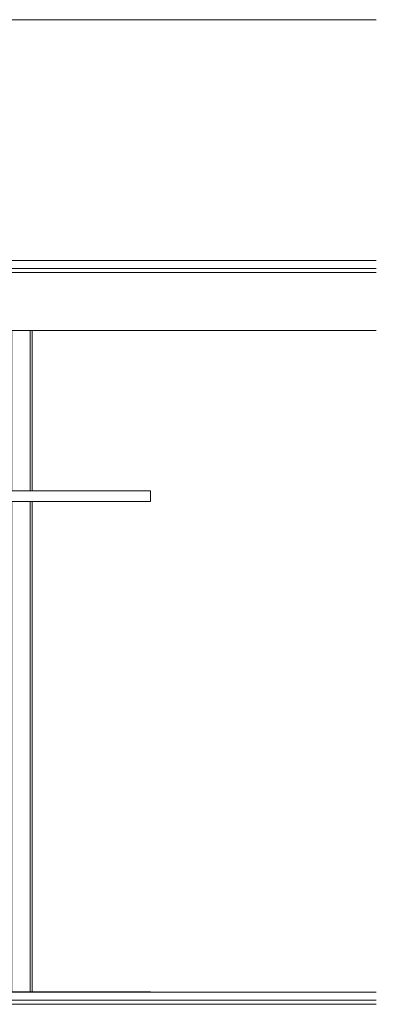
# Model space of a CAD drawing. Header units: millimetres. Extents: x -30280 to 100171, y -17460 to 4378.
# Tile 107 of 256: x 48101 to 49879, y -9870 to -4960. Entities that reach past the tile are written whole.
import ezdxf

# ---------------------------------------------------------------- set-up
doc = ezdxf.new("R2010")
doc.units = ezdxf.units.MM
doc.header["$MEASUREMENT"] = 0
doc.linetypes.add('Wipeout_Contour', pattern=[1000, 0, -1000])
for name, color, linetype in [('07_CR_Cel Ras pladur', 7, 'Continuous'), ('10_ESTR_Fotjats', 7, 'Continuous'), ('12_FAÇ_Façana', 7, 'Continuous'), ('Nuevo_14_PAV_Soft Light Grey 0554', 7, 'Continuous')]:
    doc.layers.add(name, color=color, linetype=linetype)
for name, color, linetype, lineweight in [('07_CR_Cel Ras pladur_Pluma_Nº__1', 7, 'Continuous', 5), ('10_ESTR_Fotjats_Pluma_Nº__1', 7, 'Continuous', 5), ('12_FAÇ_Façana_Pluma_Nº__47', 7, 'Continuous', 20), ('Nuevo_14_PAV_Soft Light Grey 0554_Pluma_Nº__29', 7, 'Continuous', 20)]:
    doc.layers.add(name, color=color, linetype=linetype, lineweight=lineweight)

# ---------------------------------------------------------------- blocks, each defined once
blk = doc.blocks.new('Elem Sección_35_2', base_point=(41970.3, -13460))
at = {"color": 254, "linetype": 'Wipeout_Contour', "lineweight": 0, "ltscale": 181535.811713}
blk.add_wipeout([(40189.2, -6160), (49879.1, -6160), (49879.1, -4960), (40189.2, -4960)], dxfattribs=at).dxf.layer = '12_FAÇ_Façana'
at = {"layer": '12_FAÇ_Façana_Pluma_Nº__47', "color": 7, "linetype": 'Continuous', "lineweight": 20}
blk.add_line((49879.1, -4960), (40189.2, -4960), dxfattribs=at)
blk = doc.blocks.new('Elem Sección_116_2', base_point=(41970.3, -13460))
at = {"color": 254, "linetype": 'Wipeout_Contour', "lineweight": 0, "ltscale": 494387.291519}
blk.add_wipeout([(48752.4, -7363), (48162.4, -7363), (48162.4, -9808), (48752.4, -9808), (48752.4, -9810), (49879.1, -9810), (49879.1, -6510), (48162.4, -6510), (48162.4, -7310), (48752.4, -7310)], dxfattribs=at).dxf.layer = '12_FAÇ_Façana'
at = {"layer": '12_FAÇ_Façana_Pluma_Nº__47', "color": 7, "linetype": 'Continuous', "lineweight": 20}
for p, q in [((48149.2, -7310), (48149.2, -6510)), ((48149.2, -9808), (48149.2, -7363))]:
    blk.add_line(p, q, dxfattribs=at)
blk = doc.blocks.new('Elem Sección_117_2', base_point=(41970.3, -13460))
at = {"color": 254, "linetype": 'Wipeout_Contour', "lineweight": 0, "ltscale": 194411.054081}
blk.add_wipeout([(48062.4, -6510), (48062.4, -7310), (48152.4, -7310), (48152.4, -6510)], dxfattribs=at).dxf.layer = '12_FAÇ_Façana'
at = {"color": 254, "linetype": 'Wipeout_Contour', "lineweight": 0, "ltscale": 195529.356048}
blk.add_wipeout([(48062.4, -9808), (48152.4, -9808), (48152.4, -7363), (48062.4, -7363)], dxfattribs=at).dxf.layer = '12_FAÇ_Façana'
at = {"color": 254, "linetype": 'Wipeout_Contour', "lineweight": 0, "ltscale": 194213.092304}
blk.add_wipeout([(48062.4, -6510), (48052.4, -6510), (48052.4, -7310), (48062.4, -7310)], dxfattribs=at).dxf.layer = '12_FAÇ_Façana'
at = {"color": 254, "linetype": 'Wipeout_Contour', "lineweight": 0, "ltscale": 194609.016166}
blk.add_wipeout([(48152.4, -6510), (48152.4, -7310), (48162.4, -7310), (48162.4, -6510)], dxfattribs=at).dxf.layer = '12_FAÇ_Façana'
at = {"color": 254, "linetype": 'Wipeout_Contour', "lineweight": 0, "ltscale": 195332.52317}
blk.add_wipeout([(48052.4, -9808), (48062.4, -9808), (48062.4, -7363), (48052.4, -7363)], dxfattribs=at).dxf.layer = '12_FAÇ_Façana'
at = {"color": 254, "linetype": 'Wipeout_Contour', "lineweight": 0, "ltscale": 195726.189644}
blk.add_wipeout([(48152.4, -9808), (48162.4, -9808), (48162.4, -7363), (48152.4, -7363)], dxfattribs=at).dxf.layer = '12_FAÇ_Façana'
at = {"layer": '12_FAÇ_Façana_Pluma_Nº__47', "color": 7, "linetype": 'Continuous', "lineweight": 20}
for p, q in [((48062.4, -6510), (48062.4, -7310)), ((48152.4, -6510), (48152.4, -7310)), ((48162.4, -7310), (48162.4, -6510)), ((48062.4, -7363), (48062.4, -9808)), ((48152.4, -7363), (48152.4, -9808)), ((48162.4, -9808), (48162.4, -7363))]:
    blk.add_line(p, q, dxfattribs=at)
blk = doc.blocks.new('Elem Sección_122_2', base_point=(41970.3, -13460))
at = {"layer": '07_CR_Cel Ras pladur_Pluma_Nº__1', "color": 7, "linetype": 'Continuous', "lineweight": 5}
for p, q in [((48752.4, -7310), (47689.2, -7310)), ((48752.4, -7310), (48752.4, -7363)), ((48752.4, -7363), (42334.2, -7363))]:
    blk.add_line(p, q, dxfattribs=at)
blk = doc.blocks.new('Elem Sección_148_2', base_point=(41970.3, -13460))
at = {"layer": '10_ESTR_Fotjats_Pluma_Nº__1', "color": 7, "linetype": 'Continuous', "lineweight": 5}
for p, q in [((49879.1, -9810), (48752.4, -9810)), ((49879.1, -9850), (39908.8, -9850)), ((49879.1, -9870), (39908.8, -9870))]:
    blk.add_line(p, q, dxfattribs=at)
blk = doc.blocks.new('Elem Sección_149_2', base_point=(41970.3, -13460))
at = {"layer": '10_ESTR_Fotjats_Pluma_Nº__1', "color": 7, "linetype": 'Continuous', "lineweight": 5}
for p, q in [((49879.1, -6160), (40189.2, -6160)), ((49879.1, -6200), (39908.8, -6200)), ((49879.1, -6220), (39908.8, -6220)), ((49879.1, -6510), (40289.2, -6510))]:
    blk.add_line(p, q, dxfattribs=at)
blk = doc.blocks.new('Elem Sección_151_2', base_point=(41970.3, -13460))
at = {"layer": 'Nuevo_14_PAV_Soft Light Grey 0554_Pluma_Nº__29', "color": 7, "linetype": 'Continuous', "lineweight": 20}
for p, q in [((48752.4, -9808), (40354.2, -9808)), ((48752.4, -9810), (40354.2, -9810)), ((48752.4, -9808), (48752.4, -9810))]:
    blk.add_line(p, q, dxfattribs=at)

msp = doc.modelspace()

# ---------------------------------------------------------------- block references
at = {"layer": '12_FAÇ_Façana', "lineweight": 0}
for name in ['Elem Sección_35_2', 'Elem Sección_116_2']:
    msp.add_blockref(name, (41970.3, -13460), dxfattribs=at)

# ---------------------------------------------------------------- next in the draw order: block references
msp.add_blockref('Elem Sección_117_2', (41970.3, -13460), dxfattribs=at)

# ---------------------------------------------------------------- next in the draw order: block references
at = {"layer": '07_CR_Cel Ras pladur', "lineweight": 0}
msp.add_blockref('Elem Sección_122_2', (41970.3, -13460), dxfattribs=at)
at = {"layer": '10_ESTR_Fotjats', "lineweight": 0}
for name in ['Elem Sección_149_2', 'Elem Sección_148_2']:
    msp.add_blockref(name, (41970.3, -13460), dxfattribs=at)

# ---------------------------------------------------------------- next in the draw order: block references
at = {"layer": 'Nuevo_14_PAV_Soft Light Grey 0554', "lineweight": 0}
msp.add_blockref('Elem Sección_151_2', (41970.3, -13460), dxfattribs=at)

doc.saveas('drawing.dxf')
